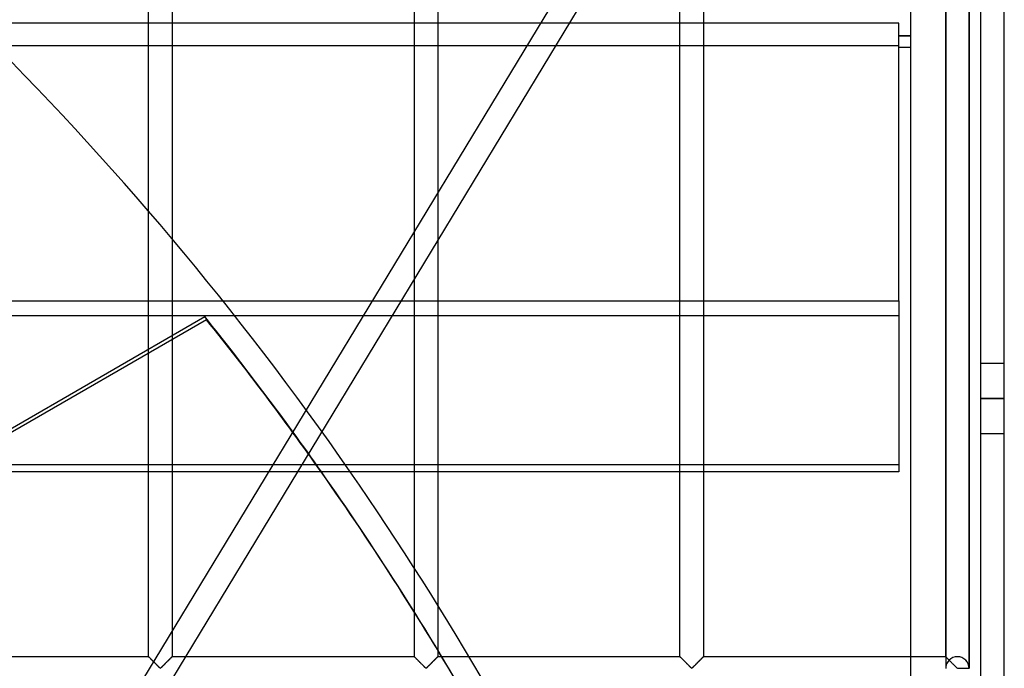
# Model space of a CAD drawing. Header units: millimetres. Extents: x -690 to 690, y -690 to 690.
# Tile 51 of 53: x 480 to 690, y 340 to 478. Entities that reach past the tile are written whole.
import ezdxf

# ---------------------------------------------------------------- set-up
doc = ezdxf.new("R2010")
doc.units = ezdxf.units.MM
doc.layers.add('MAIN-1', color=7, linetype='Continuous')
doc.layers.add('MAIN-2', color=7, linetype='Continuous')

msp = doc.modelspace()

# ---------------------------------------------------------------- linework, layer by layer
at = {"layer": 'MAIN-1'}
for p, q in [((690, -690), (690, 690)), ((670, 670), (670, -670)), ((667.5, 477.49), (-667.5, 477.49)), ((667.5, 418.34), (667.5, 477.49)), ((670, 474.82), (667.5, 474.82)), ((670, 474.76), (667.5, 474.76)), ((670, 472.32), (667.5, 472.32)), ((-667.5, 418.34), (667.5, 418.34)), ((667.5, 418.34), (667.5, 381.93)), ((667.5, 381.93), (-667.5, 381.93)), ((564.17, 352.06), (564.17, 361.41)), ((569.17, 353.48), (569.17, 343.92)), ((575.84, 342.5), (570.02, 342.5))]:
    msp.add_line(p, q, dxfattribs=at)
msp.add_arc((0, 0), 670, 25.275, 34.7531, dxfattribs=at)
for centre, major_axis, start_param, end_param in [((0.2, -0.34), (575.91, 332.5), 0, 0.089977), ((-0.2, 0.34), (-575.91, -332.5), -3.141593, -3.052878)]:
    msp.add_ellipse(centre, major_axis=major_axis, ratio=0.987688, start_param=start_param, end_param=end_param, dxfattribs=at)
at = {"layer": 'MAIN-2'}
for p, q in [((685, -685), (685, 685)), ((677.5, 566.6), (677.5, 340.07)), ((677.5, 566.6), (677.5, 340.07)), ((682.5, 566.6), (682.5, 340.07)), ((682.5, 340.07), (682.5, 566.6)), ((682.5, 340.07), (682.5, 566.6)), ((564.17, 361.41), (564.17, 564.17)), ((569.17, 564.17), (569.17, 353.48)), ((620.83, 342.5), (620.83, 564.17)), ((625.83, 564.17), (625.83, 342.5)), ((677.5, 342.5), (677.5, 564.17)), ((624.34, 522.26), (365.94, 96.21)), ((614.55, 516.24), (300.89, -0.93)), ((507.5, 342.5), (507.5, 484)), ((512.5, 484), (512.5, 342.5)), ((-667.5, 472.74), (667.5, 472.74)), ((667.5, 472.38), (670, 472.38)), ((667.5, 415.13), (-667.5, 415.13)), ((462.21, 381.93), (519.47, 414.98)), ((519.86, 414.31), (463.77, 381.93)), ((519.47, 414.98), (519.86, 414.31)), ((690, 405), (685, 405)), ((690, 397.5), (685, 397.5)), ((685, 397.5), (690, 397.5)), ((690, 390), (685, 390)), ((-667.5, 383.47), (667.5, 383.47)), ((564.17, 342.5), (564.17, 352.06)), ((507.5, 342.5), (455.83, 342.5)), ((507.51, 342.5), (507.5, 342.5)), ((507.5, 342.5), (507.51, 342.49)), ((507.52, 342.48), (507.51, 342.5)), ((507.51, 342.49), (507.53, 342.47)), ((507.54, 342.46), (507.52, 342.48)), ((507.53, 342.47), (507.56, 342.44)), ((507.57, 342.43), (507.54, 342.46)), ((507.56, 342.44), (507.61, 342.39)), ((507.61, 342.39), (507.57, 342.43)), ((507.66, 342.34), (507.61, 342.39)), ((507.61, 342.39), (507.67, 342.33)), ((507.71, 342.29), (507.66, 342.34)), ((507.67, 342.33), (507.74, 342.26)), ((512.28, 342.28), (512.32, 342.32)), ((512.34, 342.34), (512.29, 342.29)), ((512.32, 342.32), (512.36, 342.36)), ((512.39, 342.39), (512.34, 342.34)), ((512.36, 342.36), (512.39, 342.39)), ((512.43, 342.43), (512.39, 342.39)), ((512.39, 342.39), (512.42, 342.42)), ((512.42, 342.42), (512.44, 342.44)), ((512.46, 342.46), (512.43, 342.43)), ((512.44, 342.44), (512.46, 342.46)), ((512.48, 342.48), (512.46, 342.46)), ((512.46, 342.46), (512.48, 342.48)), ((512.49, 342.5), (512.48, 342.48)), ((512.48, 342.48), (512.49, 342.49)), ((512.5, 342.5), (512.49, 342.5)), ((512.49, 342.49), (512.5, 342.5)), ((512.5, 342.5), (512.5, 342.5)), ((564.17, 342.5), (512.5, 342.5)), ((564.19, 342.48), (564.17, 342.5)), ((564.17, 342.5), (564.17, 342.5)), ((564.17, 342.5), (564.17, 342.49)), ((564.17, 342.49), (564.2, 342.47)), ((564.21, 342.46), (564.19, 342.48)), ((564.2, 342.47), (564.23, 342.44)), ((564.24, 342.43), (564.21, 342.46)), ((564.23, 342.44), (564.28, 342.39)), ((564.28, 342.39), (564.24, 342.43)), ((564.33, 342.34), (564.28, 342.39)), ((564.28, 342.39), (564.34, 342.33)), ((564.38, 342.29), (564.33, 342.34)), ((564.34, 342.33), (564.41, 342.26)), ((569.01, 342.34), (568.95, 342.29)), ((568.95, 342.28), (568.99, 342.32)), ((568.99, 342.32), (569.02, 342.36)), ((569.06, 342.39), (569.01, 342.34)), ((569.02, 342.36), (569.06, 342.39)), ((569.09, 342.43), (569.06, 342.39)), ((569.06, 342.39), (569.08, 342.42)), ((569.08, 342.42), (569.11, 342.44)), ((569.13, 342.46), (569.09, 342.43)), ((569.11, 342.44), (569.13, 342.46)), ((569.15, 342.48), (569.13, 342.46)), ((569.13, 342.46), (569.15, 342.48)), ((569.16, 342.5), (569.15, 342.48)), ((569.15, 342.48), (569.16, 342.49)), ((569.17, 342.5), (569.16, 342.5)), ((569.16, 342.49), (569.16, 342.5)), ((569.16, 342.5), (569.17, 342.5)), ((569.17, 343.92), (569.17, 342.5)), ((570.02, 342.5), (569.17, 342.5)), ((620.83, 342.5), (575.84, 342.5)), ((620.83, 342.5), (620.84, 342.49)), ((620.84, 342.5), (620.83, 342.5)), ((620.85, 342.48), (620.84, 342.5)), ((620.84, 342.49), (620.86, 342.47)), ((620.87, 342.46), (620.85, 342.48)), ((620.86, 342.47), (620.9, 342.44)), ((620.91, 342.43), (620.87, 342.46)), ((620.9, 342.44), (620.94, 342.39)), ((620.94, 342.39), (620.91, 342.43)), ((620.94, 342.39), (621, 342.33)), ((620.99, 342.34), (620.94, 342.39)), ((621.05, 342.29), (620.99, 342.34)), ((621, 342.33), (621.07, 342.26)), ((625.61, 342.28), (625.65, 342.32)), ((625.67, 342.34), (625.62, 342.29)), ((625.65, 342.32), (625.69, 342.36)), ((625.72, 342.39), (625.67, 342.34)), ((625.69, 342.36), (625.72, 342.39)), ((625.76, 342.43), (625.72, 342.39)), ((625.72, 342.39), (625.75, 342.42)), ((625.75, 342.42), (625.78, 342.44)), ((625.79, 342.46), (625.76, 342.43)), ((625.78, 342.44), (625.8, 342.46)), ((625.81, 342.48), (625.79, 342.46)), ((625.8, 342.46), (625.81, 342.48)), ((625.83, 342.5), (625.81, 342.48)), ((625.81, 342.48), (625.82, 342.49)), ((625.82, 342.49), (625.83, 342.5)), ((625.83, 342.5), (625.83, 342.5)), ((625.83, 342.5), (625.83, 342.5)), ((677.5, 342.5), (625.83, 342.5)), ((677.51, 342.49), (677.5, 342.5)), ((677.5, 342.5), (677.5, 342.5)), ((677.5, 342.5), (677.51, 342.49)), ((677.52, 342.48), (677.51, 342.49)), ((677.51, 342.49), (677.53, 342.47)), ((677.54, 342.46), (677.52, 342.48)), ((677.53, 342.47), (677.56, 342.44)), ((677.56, 342.44), (677.54, 342.46)), ((677.59, 342.41), (677.56, 342.44)), ((677.56, 342.44), (677.61, 342.39)), ((677.62, 342.38), (677.59, 342.41)), ((677.61, 342.39), (677.67, 342.33)), ((677.65, 342.35), (677.62, 342.38)), ((677.69, 342.31), (677.65, 342.35)), ((677.67, 342.33), (677.74, 342.26)), ((677.73, 342.27), (677.69, 342.31)), ((507.77, 342.23), (507.71, 342.29)), ((507.74, 342.26), (507.82, 342.18)), ((507.84, 342.16), (507.77, 342.23)), ((507.82, 342.18), (507.91, 342.09)), ((507.92, 342.09), (507.84, 342.16)), ((507.91, 342.09), (508.01, 342)), ((507.99, 342.01), (507.92, 342.09)), ((508.07, 341.93), (507.99, 342.01)), ((508.01, 342), (508.11, 341.89)), ((508.16, 341.84), (508.07, 341.93)), ((508.11, 341.89), (508.21, 341.79)), ((508.24, 341.76), (508.16, 341.84)), ((508.21, 341.79), (508.32, 341.68)), ((508.33, 341.67), (508.24, 341.76)), ((508.32, 341.68), (508.43, 341.57)), ((508.42, 341.58), (508.33, 341.67)), ((508.52, 341.49), (508.42, 341.58)), ((508.43, 341.57), (508.55, 341.45)), ((508.61, 341.39), (508.52, 341.49)), ((508.55, 341.45), (508.67, 341.33)), ((508.71, 341.3), (508.61, 341.39)), ((508.67, 341.33), (508.79, 341.21)), ((508.8, 341.2), (508.71, 341.3)), ((508.79, 341.21), (508.91, 341.09)), ((508.9, 341.1), (508.8, 341.2)), ((509, 341.01), (508.9, 341.1)), ((508.91, 341.09), (509.03, 340.97)), ((509.09, 340.91), (509, 341.01)), ((509.03, 340.97), (509.15, 340.86)), ((509.19, 340.82), (509.09, 340.91)), ((509.15, 340.86), (509.26, 340.74)), ((509.28, 340.72), (509.19, 340.82)), ((509.26, 340.74), (509.38, 340.63)), ((509.37, 340.63), (509.28, 340.72)), ((509.46, 340.54), (509.37, 340.63)), ((509.38, 340.63), (509.49, 340.52)), ((509.55, 340.46), (509.46, 340.54)), ((509.49, 340.52), (509.6, 340.41)), ((509.63, 340.37), (509.55, 340.46)), ((509.6, 340.41), (509.7, 340.31)), ((509.71, 340.29), (509.63, 340.37)), ((509.7, 340.31), (509.79, 340.22)), ((509.79, 340.22), (509.71, 340.29)), ((509.87, 340.15), (509.79, 340.22)), ((509.79, 340.22), (509.89, 340.13)), ((510.21, 340.22), (510.13, 340.15)), ((510.18, 340.19), (510.23, 340.25)), ((510.29, 340.29), (510.21, 340.22)), ((510.23, 340.25), (510.29, 340.3)), ((510.37, 340.37), (510.29, 340.29)), ((510.29, 340.3), (510.35, 340.36)), ((510.35, 340.36), (510.41, 340.41)), ((510.45, 340.46), (510.37, 340.37)), ((510.41, 340.41), (510.47, 340.47)), ((510.54, 340.54), (510.45, 340.46)), ((510.47, 340.47), (510.53, 340.53)), ((510.53, 340.53), (510.59, 340.6)), ((510.63, 340.63), (510.54, 340.54)), ((510.59, 340.6), (510.66, 340.66)), ((510.72, 340.72), (510.63, 340.63)), ((510.66, 340.66), (510.73, 340.73)), ((510.81, 340.82), (510.72, 340.72)), ((510.73, 340.73), (510.79, 340.79)), ((510.79, 340.79), (510.86, 340.86)), ((510.91, 340.91), (510.81, 340.82)), ((510.86, 340.86), (510.93, 340.93)), ((511, 341.01), (510.91, 340.91)), ((510.93, 340.93), (510.99, 341)), ((510.99, 341), (511.06, 341.07)), ((511.1, 341.1), (511, 341.01)), ((511.06, 341.07), (511.13, 341.13)), ((511.2, 341.2), (511.1, 341.1)), ((511.13, 341.13), (511.2, 341.2)), ((511.29, 341.3), (511.2, 341.2)), ((511.2, 341.2), (511.27, 341.27)), ((511.27, 341.27), (511.34, 341.34)), ((511.39, 341.39), (511.29, 341.3)), ((511.34, 341.34), (511.41, 341.41)), ((511.48, 341.49), (511.39, 341.39)), ((511.41, 341.41), (511.47, 341.48)), ((511.47, 341.48), (511.54, 341.54)), ((511.58, 341.58), (511.48, 341.49)), ((511.54, 341.54), (511.61, 341.61)), ((511.67, 341.67), (511.58, 341.58)), ((511.61, 341.61), (511.67, 341.67)), ((511.76, 341.76), (511.67, 341.67)), ((511.67, 341.67), (511.73, 341.74)), ((511.73, 341.74), (511.8, 341.8)), ((511.84, 341.84), (511.76, 341.76)), ((511.8, 341.8), (511.86, 341.86)), ((511.93, 341.93), (511.84, 341.84)), ((511.86, 341.86), (511.92, 341.92)), ((511.92, 341.92), (511.97, 341.98)), ((512.01, 342.01), (511.93, 341.93)), ((511.97, 341.98), (512.03, 342.03)), ((512.08, 342.09), (512.01, 342.01)), ((512.03, 342.03), (512.09, 342.09)), ((512.16, 342.16), (512.08, 342.09)), ((512.09, 342.09), (512.14, 342.14)), ((512.14, 342.14), (512.19, 342.19)), ((512.23, 342.23), (512.16, 342.16)), ((512.19, 342.19), (512.24, 342.24)), ((512.29, 342.29), (512.23, 342.23)), ((512.24, 342.24), (512.28, 342.28)), ((564.44, 342.23), (564.38, 342.29)), ((564.41, 342.26), (564.49, 342.18)), ((564.51, 342.16), (564.44, 342.23)), ((564.49, 342.18), (564.58, 342.09)), ((564.58, 342.09), (564.51, 342.16)), ((564.66, 342.01), (564.58, 342.09)), ((564.58, 342.09), (564.67, 342)), ((564.74, 341.93), (564.66, 342.01)), ((564.67, 342), (564.77, 341.89)), ((564.82, 341.84), (564.74, 341.93)), ((564.77, 341.89), (564.88, 341.79)), ((564.91, 341.76), (564.82, 341.84)), ((564.88, 341.79), (564.99, 341.68)), ((565, 341.67), (564.91, 341.76)), ((564.99, 341.68), (565.1, 341.57)), ((565.09, 341.58), (565, 341.67)), ((565.18, 341.49), (565.09, 341.58)), ((565.1, 341.57), (565.22, 341.45)), ((565.28, 341.39), (565.18, 341.49)), ((565.22, 341.45), (565.34, 341.33)), ((565.37, 341.3), (565.28, 341.39)), ((565.34, 341.33), (565.46, 341.21)), ((565.47, 341.2), (565.37, 341.3)), ((565.46, 341.21), (565.58, 341.09)), ((565.57, 341.1), (565.47, 341.2)), ((565.66, 341.01), (565.57, 341.1)), ((565.58, 341.09), (565.7, 340.97)), ((565.76, 340.91), (565.66, 341.01)), ((565.7, 340.97), (565.81, 340.86)), ((565.85, 340.82), (565.76, 340.91)), ((565.81, 340.86), (565.93, 340.74)), ((565.95, 340.72), (565.85, 340.82)), ((565.93, 340.74), (566.04, 340.63)), ((566.04, 340.63), (565.95, 340.72)), ((566.13, 340.54), (566.04, 340.63)), ((566.04, 340.63), (566.16, 340.52)), ((566.22, 340.46), (566.13, 340.54)), ((566.16, 340.52), (566.26, 340.41)), ((566.3, 340.37), (566.22, 340.46)), ((566.26, 340.41), (566.36, 340.31)), ((566.38, 340.29), (566.3, 340.37)), ((566.36, 340.31), (566.46, 340.22)), ((566.46, 340.22), (566.38, 340.29)), ((566.53, 340.15), (566.46, 340.22)), ((566.46, 340.22), (566.55, 340.13)), ((566.87, 340.22), (566.8, 340.15)), ((566.85, 340.19), (566.9, 340.25)), ((566.95, 340.29), (566.87, 340.22)), ((566.9, 340.25), (566.96, 340.3)), ((567.03, 340.37), (566.95, 340.29)), ((566.96, 340.3), (567.01, 340.36)), ((567.01, 340.36), (567.07, 340.41)), ((567.12, 340.46), (567.03, 340.37)), ((567.07, 340.41), (567.13, 340.47)), ((567.2, 340.54), (567.12, 340.46)), ((567.13, 340.47), (567.2, 340.53)), ((567.29, 340.63), (567.2, 340.54)), ((567.2, 340.53), (567.26, 340.6)), ((567.26, 340.6), (567.33, 340.66)), ((567.39, 340.72), (567.29, 340.63)), ((567.33, 340.66), (567.39, 340.73)), ((567.48, 340.82), (567.39, 340.72)), ((567.39, 340.73), (567.46, 340.79)), ((567.46, 340.79), (567.53, 340.86)), ((567.57, 340.91), (567.48, 340.82)), ((567.53, 340.86), (567.59, 340.93)), ((567.67, 341.01), (567.57, 340.91)), ((567.59, 340.93), (567.66, 341)), ((567.66, 341), (567.73, 341.07)), ((567.77, 341.1), (567.67, 341.01)), ((567.73, 341.07), (567.8, 341.13)), ((567.86, 341.2), (567.77, 341.1)), ((567.8, 341.13), (567.87, 341.2)), ((567.96, 341.3), (567.86, 341.2)), ((567.87, 341.2), (567.94, 341.27)), ((567.94, 341.27), (568.01, 341.34)), ((568.06, 341.39), (567.96, 341.3)), ((568.01, 341.34), (568.07, 341.41)), ((568.15, 341.49), (568.06, 341.39)), ((568.07, 341.41), (568.14, 341.48)), ((568.14, 341.48), (568.21, 341.54)), ((568.24, 341.58), (568.15, 341.49)), ((568.21, 341.54), (568.27, 341.61)), ((568.33, 341.67), (568.24, 341.58)), ((568.27, 341.61), (568.34, 341.67)), ((568.42, 341.76), (568.33, 341.67)), ((568.34, 341.67), (568.4, 341.74)), ((568.4, 341.74), (568.46, 341.8)), ((568.51, 341.84), (568.42, 341.76)), ((568.46, 341.8), (568.52, 341.86)), ((568.59, 341.93), (568.51, 341.84)), ((568.52, 341.86), (568.58, 341.92)), ((568.58, 341.92), (568.64, 341.98)), ((568.67, 342.01), (568.59, 341.93)), ((568.64, 341.98), (568.7, 342.03)), ((568.75, 342.09), (568.67, 342.01)), ((568.7, 342.03), (568.75, 342.09)), ((568.82, 342.16), (568.75, 342.09)), ((568.75, 342.09), (568.81, 342.14)), ((568.81, 342.14), (568.86, 342.19)), ((568.89, 342.23), (568.82, 342.16)), ((568.86, 342.19), (568.9, 342.24)), ((568.95, 342.29), (568.89, 342.23)), ((568.9, 342.24), (568.95, 342.28)), ((621.11, 342.23), (621.05, 342.29)), ((621.07, 342.26), (621.15, 342.18)), ((621.18, 342.16), (621.11, 342.23)), ((621.15, 342.18), (621.24, 342.09)), ((621.25, 342.09), (621.18, 342.16)), ((621.24, 342.09), (621.34, 342)), ((621.33, 342.01), (621.25, 342.09)), ((621.41, 341.93), (621.33, 342.01)), ((621.34, 342), (621.44, 341.89)), ((621.49, 341.84), (621.41, 341.93)), ((621.44, 341.89), (621.55, 341.79)), ((621.58, 341.76), (621.49, 341.84)), ((621.55, 341.79), (621.66, 341.68)), ((621.67, 341.67), (621.58, 341.76)), ((621.66, 341.68), (621.77, 341.57)), ((621.76, 341.58), (621.67, 341.67)), ((621.85, 341.49), (621.76, 341.58)), ((621.77, 341.57), (621.88, 341.45)), ((621.94, 341.39), (621.85, 341.49)), ((621.88, 341.45), (622, 341.33)), ((622.04, 341.3), (621.94, 341.39)), ((622, 341.33), (622.12, 341.21)), ((622.14, 341.2), (622.04, 341.3)), ((622.12, 341.21), (622.24, 341.09)), ((622.23, 341.1), (622.14, 341.2)), ((622.33, 341.01), (622.23, 341.1)), ((622.24, 341.09), (622.36, 340.97)), ((622.43, 340.91), (622.33, 341.01)), ((622.36, 340.97), (622.48, 340.86)), ((622.52, 340.82), (622.43, 340.91)), ((622.48, 340.86), (622.6, 340.74)), ((622.61, 340.72), (622.52, 340.82)), ((622.6, 340.74), (622.71, 340.63)), ((622.71, 340.63), (622.61, 340.72)), ((622.71, 340.63), (622.82, 340.52)), ((622.8, 340.54), (622.71, 340.63)), ((622.88, 340.46), (622.8, 340.54)), ((622.82, 340.52), (622.93, 340.41)), ((622.97, 340.37), (622.88, 340.46)), ((622.93, 340.41), (623.03, 340.31)), ((623.05, 340.29), (622.97, 340.37)), ((623.03, 340.31), (623.13, 340.22)), ((623.13, 340.22), (623.05, 340.29)), ((623.13, 340.22), (623.22, 340.13)), ((623.2, 340.15), (623.13, 340.22)), ((623.54, 340.22), (623.47, 340.15)), ((623.51, 340.19), (623.57, 340.25)), ((623.62, 340.29), (623.54, 340.22)), ((623.57, 340.25), (623.62, 340.3)), ((623.7, 340.37), (623.62, 340.29)), ((623.62, 340.3), (623.68, 340.36)), ((623.68, 340.36), (623.74, 340.41)), ((623.78, 340.46), (623.7, 340.37)), ((623.74, 340.41), (623.8, 340.47)), ((623.87, 340.54), (623.78, 340.46)), ((623.8, 340.47), (623.86, 340.53)), ((623.86, 340.53), (623.93, 340.6)), ((623.96, 340.63), (623.87, 340.54)), ((623.93, 340.6), (623.99, 340.66)), ((624.05, 340.72), (623.96, 340.63)), ((623.99, 340.66), (624.06, 340.73)), ((624.15, 340.82), (624.05, 340.72)), ((624.06, 340.73), (624.12, 340.79)), ((624.12, 340.79), (624.19, 340.86)), ((624.24, 340.91), (624.15, 340.82)), ((624.19, 340.86), (624.26, 340.93)), ((624.34, 341.01), (624.24, 340.91)), ((624.26, 340.93), (624.33, 341)), ((624.33, 341), (624.4, 341.07)), ((624.43, 341.1), (624.34, 341.01)), ((624.4, 341.07), (624.47, 341.13)), ((624.53, 341.2), (624.43, 341.1)), ((624.47, 341.13), (624.53, 341.2)), ((624.63, 341.3), (624.53, 341.2)), ((624.53, 341.2), (624.6, 341.27)), ((624.6, 341.27), (624.67, 341.34)), ((624.72, 341.39), (624.63, 341.3)), ((624.67, 341.34), (624.74, 341.41)), ((624.82, 341.49), (624.72, 341.39)), ((624.74, 341.41), (624.81, 341.48)), ((624.81, 341.48), (624.87, 341.54)), ((624.91, 341.58), (624.82, 341.49)), ((624.87, 341.54), (624.94, 341.61)), ((625, 341.67), (624.91, 341.58)), ((624.94, 341.61), (625, 341.67)), ((625.09, 341.76), (625, 341.67)), ((625, 341.67), (625.07, 341.74)), ((625.07, 341.74), (625.13, 341.8)), ((625.18, 341.84), (625.09, 341.76)), ((625.13, 341.8), (625.19, 341.86)), ((625.26, 341.93), (625.18, 341.84)), ((625.19, 341.86), (625.25, 341.92)), ((625.25, 341.92), (625.31, 341.98)), ((625.34, 342.01), (625.26, 341.93)), ((625.31, 341.98), (625.36, 342.03)), ((625.42, 342.09), (625.34, 342.01)), ((625.36, 342.03), (625.42, 342.09)), ((625.49, 342.16), (625.42, 342.09)), ((625.42, 342.09), (625.47, 342.14)), ((625.47, 342.14), (625.52, 342.19)), ((625.56, 342.23), (625.49, 342.16)), ((625.52, 342.19), (625.57, 342.24)), ((625.62, 342.29), (625.56, 342.23)), ((625.57, 342.24), (625.61, 342.28)), ((677.78, 342.22), (677.73, 342.27)), ((677.74, 342.26), (677.82, 342.18)), ((677.83, 342.18), (677.78, 342.22)), ((677.82, 342.18), (677.91, 342.09)), ((677.88, 342.12), (677.83, 342.18)), ((677.93, 342.07), (677.88, 342.12)), ((677.91, 342.09), (678.01, 342)), ((677.99, 342.01), (677.93, 342.07)), ((678.05, 341.95), (677.99, 342.01)), ((678.01, 342), (678.11, 341.89)), ((678.11, 341.89), (678.05, 341.95)), ((678.17, 341.83), (678.11, 341.89)), ((678.11, 341.89), (678.21, 341.79)), ((678.23, 341.77), (678.17, 341.83)), ((678.21, 341.79), (678.32, 341.68)), ((678.32, 341.68), (678.43, 341.57)), ((678.43, 341.57), (678.55, 341.45)), ((678.55, 341.45), (678.67, 341.33)), ((678.67, 341.33), (678.79, 341.21)), ((678.79, 341.21), (678.91, 341.09)), ((678.91, 341.09), (679.03, 340.97)), ((679.03, 340.97), (679.15, 340.86)), ((679.15, 340.86), (679.26, 340.74)), ((679.26, 340.74), (679.38, 340.63)), ((679.38, 340.63), (679.49, 340.52)), ((679.49, 340.52), (679.6, 340.41)), ((679.6, 340.41), (679.7, 340.31)), ((679.7, 340.31), (679.79, 340.22)), ((679.79, 340.22), (679.89, 340.13)), ((509.94, 340.09), (509.87, 340.15)), ((509.89, 340.13), (510, 340.07)), ((510.06, 340.09), (509.94, 340.09)), ((510, 340.07), (510.07, 340.1)), ((510.13, 340.15), (510.06, 340.09)), ((510.07, 340.1), (510.13, 340.15)), ((510.13, 340.15), (510.18, 340.19)), ((566.61, 340.09), (566.53, 340.15)), ((566.55, 340.13), (566.67, 340.07)), ((566.72, 340.09), (566.61, 340.09)), ((566.67, 340.07), (566.74, 340.1)), ((566.8, 340.15), (566.72, 340.09)), ((566.74, 340.1), (566.79, 340.15)), ((566.79, 340.15), (566.85, 340.19)), ((623.28, 340.09), (623.2, 340.15)), ((623.22, 340.13), (623.33, 340.07)), ((623.39, 340.09), (623.28, 340.09)), ((623.33, 340.07), (623.41, 340.1)), ((623.47, 340.15), (623.39, 340.09)), ((623.41, 340.1), (623.46, 340.15)), ((623.46, 340.15), (623.51, 340.19)), ((679.89, 340.13), (680, 340.07)), ((680, 340), (680, 340.07)), ((680, 340.07), (682.5, 340.07))]:
    msp.add_line(p, q, dxfattribs=at)
for centre, radius, start, end in [((0, 0), 670, 34.7531, 45.4532), ((680, 340), 2.5, 0, 180)]:
    msp.add_arc(centre, radius, start, end, dxfattribs=at)
for centre, major_axis, start_param, end_param in [((-0.2, 0.34), (-575.91, -332.5), -3.052878, -2.989884), ((0.2, -0.34), (575.91, 332.5), 0.089977, 0.151709)]:
    msp.add_ellipse(centre, major_axis=major_axis, ratio=0.987688, start_param=start_param, end_param=end_param, dxfattribs=at)

doc.saveas('drawing.dxf')
